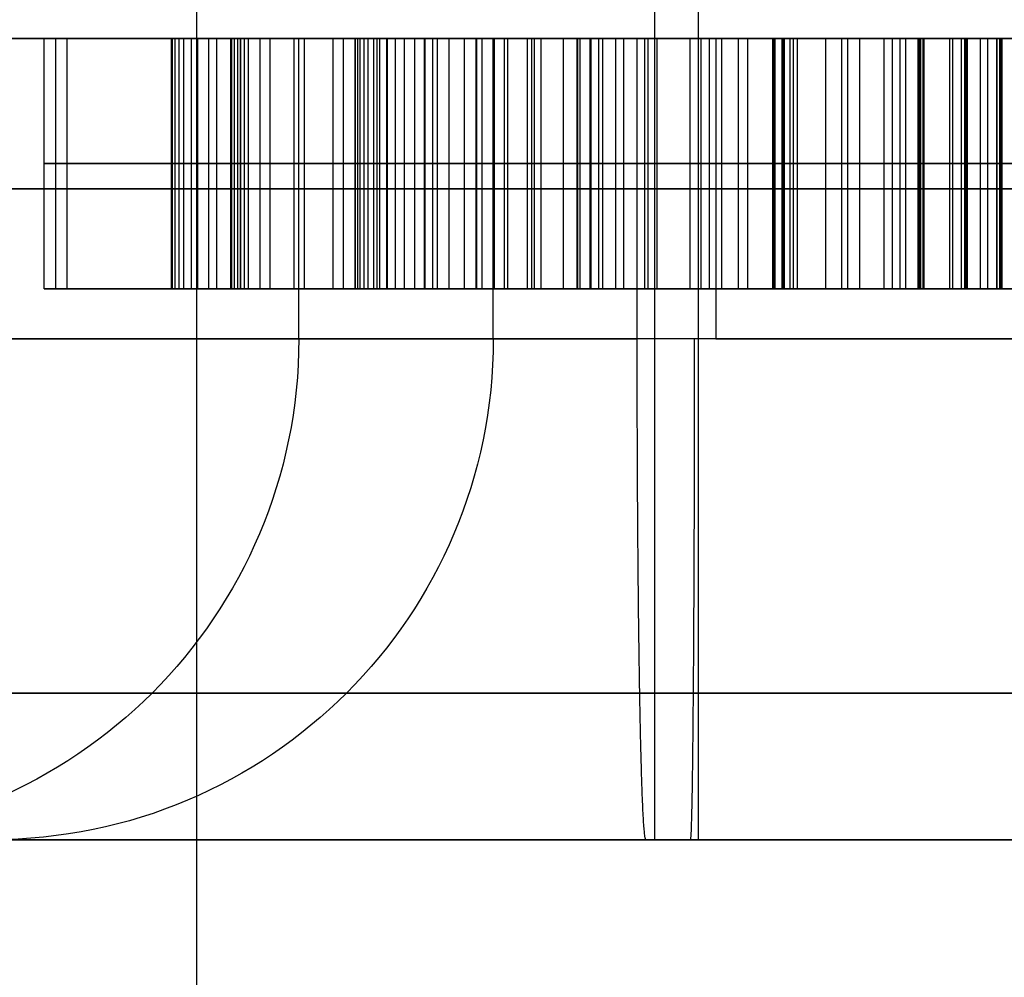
# Model space of a CAD drawing. Header units: millimetres. Extents: x 0 to 284, y -110 to 65.
# Tile 118 of 227: x 256.443 to 257.426, y -92.837 to -91.881. Entities that reach past the tile are written whole.
import ezdxf

# ---------------------------------------------------------------- set-up
doc = ezdxf.new("R2010")
doc.units = ezdxf.units.MM
doc.layers.add('Layer 01', color=7, linetype='Continuous', true_color=0x000000)

msp = doc.modelspace()

# ---------------------------------------------------------------- linework, layer by layer
at = {"layer": 'Layer 01'}
for p, q in [((256.62006, -106.2, 19.71547), (256.62006, -89.7, 19.71547)), ((257.07718, -92.7, 19.865), (257.07718, -89.8, 19.865)), ((257.12081, -92.7, 17.36538), (257.12081, -89.8, 17.36538)), ((256.47926, -91.9, 10.80228), (256.47926, -92.15, 10.80228)), ((256.65733, -91.9, 11.10543), (256.65733, -92.15, 11.10543)), ((256.66736, -91.9, 10.53052), (256.66736, -92.15, 10.53052)), ((256.722, -92.2, 24.16945), (256.722, -91.9, 24.16945)), ((256.91607, -92.2, 13.05115), (256.91607, -91.9, 13.05115)), ((256.92722, -92.15, 11.4602), (256.92722, -91.9, 11.4602)), ((256.9572, -92.15, 10.16052), (256.9572, -91.9, 10.16052)), ((257.00035, -92.15, 10.91139), (257.00035, -91.9, 10.91139)), ((257.00297, -92.15, 10.76141), (257.00297, -91.9, 10.76141)), ((257.02149, -92.15, 11.31182), (257.02149, -91.9, 11.31182)), ((257.04623, -92.15, 10.3121), (257.04623, -91.9, 10.3121)), ((257.05973, -92.2, 20.86484), (257.05973, -91.9, 20.86484)), ((257.19629, -91.9, 13.04103), (257.19629, -92.15, 13.04103)), ((257.20524, -91.9, 26.2487), (257.20524, -92.15, 26.2487)), ((257.34119, -91.9, 10.84233), (257.34119, -92.15, 10.84233)), ((257.38783, -91.9, 11.39323), (257.38783, -92.15, 11.39323)), ((257.40977, -92.15, 26.17725), (257.40977, -91.9, 26.17725)), ((257.42249, -91.9, 10.24366), (257.42249, -92.15, 10.24366)), ((256.4906, -92.025, 10.15238), (256.46792, -92.025, 11.45218)), ((256.46792, -92.025, 11.45218), (257.38653, -92.025, 11.46821)), ((257.42379, -92.025, 10.16867), (256.4906, -92.025, 10.15238)), ((256.65384, -92.025, 11.3054), (256.66082, -92.025, 10.90546)), ((257.38914, -92.025, 11.31824), (256.65384, -92.025, 11.3054)), ((256.66082, -92.025, 10.90546), (257.33988, -92.025, 10.91732)), ((256.66344, -92.025, 10.75549), (256.67129, -92.025, 10.30555)), ((257.3425, -92.025, 10.76734), (256.66344, -92.025, 10.75549)), ((256.67129, -92.025, 10.30555), (257.42118, -92.025, 10.31864)), ((257.87988, -92.025, 13.12798), (257.19498, -92.025, 13.11602)), ((257.19498, -92.025, 13.11602), (257.1976, -92.025, 12.96605)), ((257.1976, -92.025, 12.96605), (258.69737, -92.025, 12.99223)), ((257.20393, -92.025, 26.32368), (257.77702, -92.025, 26.33369)), ((257.20655, -92.025, 26.17371), (257.20393, -92.025, 26.32368)), ((257.613, -92.025, 26.1808), (257.20655, -92.025, 26.17371)), ((257.33988, -92.025, 10.91732), (257.3425, -92.025, 10.76734)), ((257.38653, -92.025, 11.46821), (257.38914, -92.025, 11.31824)), ((257.42118, -92.025, 10.31864), (257.42379, -92.025, 10.16867)), ((256.47926, -92.15, 10.80215), (257.34163, -92.15, 10.8172)), ((256.7779, -92.15, 26.27482), (256.59463, -92.15, 26.27162)), ((256.93713, -92.15, 11.31035), (256.93451, -92.15, 11.46032)), ((256.94673, -92.15, 10.76043), (256.94411, -92.15, 10.91041)), ((256.9572, -92.15, 10.16052), (256.95458, -92.15, 10.3105)), ((257.18017, -92.15, 26.95578), (257.18278, -92.15, 26.80592)), ((257.20109, -92.15, 25.75734), (257.20371, -92.15, 25.6071)), ((257.77774, -92.15, 26.29227), (257.20465, -92.15, 26.28227)), ((257.06834, -92.7, 20.36492), (257.07707, -92.7, 19.86499)), ((257.1207, -92.7, 17.36537), (257.12942, -92.7, 16.86545))]:
    msp.add_line(p, q, dxfattribs=at)
at = {"layer": 'Layer 01', "extrusion": (-9.9898e-17, 1, -6.39099e-16)}
msp.add_arc((-250.5, 18.5, -91.9), 11.15, 89, 269, dxfattribs=at)
at = {"layer": 'Layer 01', "extrusion": (5.59055e-17, -1, 3.15942e-15)}
msp.add_arc((257.09899, 18.61519, 91.9), 2.25, 91, 271, dxfattribs=at)
at = {"layer": 'Layer 01', "extrusion": (1.1102e-16, -1, 1.93786e-18)}
for centre in [(254.97227, 24.13891, 91.9), (255.16634, 13.0206, 91.9)]:
    msp.add_arc(centre, 1.75, 271, 91, dxfattribs=at)
at = {"layer": 'Layer 01', "extrusion": (1.66134e-16, -1, -3.15555e-15)}
msp.add_arc((257.09899, 18.61519, 91.9), 2.25, 271, 91, dxfattribs=at)
at = {"layer": 'Layer 01', "extrusion": (0, 1, 0)}
for centre, radius, start, end in [((-257.09899, 18.61519, -92.05), 2.25, 269, 89), ((-254.97227, 24.13891, -92.05), 1.75, 89, 269), ((-255.16634, 13.0206, -92.05), 1.75, 89, 269), ((-257.09899, 18.61519, -92.05), 2.25, 89, 269)]:
    msp.add_arc(centre, radius, start, end, dxfattribs=at)
at = {"layer": 'Layer 01', "extrusion": (-7.27264e-43, 1, 7.02311e-43)}
msp.add_arc((-257.09899, 18.61519, -92.2), 2.25, 359, 89, dxfattribs=at)
at = {"layer": 'Layer 01', "extrusion": (-1.0292e-43, 1, -1.06577e-43)}
msp.add_arc((-257.09899, 18.61519, -92.2), 2.25, 269, 359, dxfattribs=at)
at = {"layer": 'Layer 01', "extrusion": (7.72537e-15, 1, -2.66158e-16)}
for centre in [(-254.97227, 24.13891, -92.2), (-255.16634, 13.0206, -92.2)]:
    msp.add_arc(centre, 1.75, 89, 179, dxfattribs=at)
at = {"layer": 'Layer 01', "extrusion": (-8.11925e-15, -1, -1.41722e-16)}
for centre in [(254.97227, 24.13891, 92.2), (255.16634, 13.0206, 92.2)]:
    msp.add_arc(centre, 1.75, 271, 1, dxfattribs=at)
at = {"layer": 'Layer 01', "extrusion": (0.017452, -5.1209e-15, -0.999848)}
msp.add_arc((-92.2, 256.60472, -19.68535), 0.5, 90, 180, dxfattribs=at)
at = {"layer": 'Layer 01', "extrusion": (0.017452, 1.56819e-15, -0.999848)}
msp.add_arc((-92.2, 256.60472, -8.56535), 0.5, 90, 180, dxfattribs=at)
at = {"layer": 'Layer 01', "extrusion": (-1.34351e-56, -1, -1.39125e-56)}
msp.add_arc((257.09899, 18.61519, 92.2), 2.25, 1, 91, dxfattribs=at)
at = {"layer": 'Layer 01', "extrusion": (-7.73711e-57, -1, 7.47164e-57)}
msp.add_arc((257.09899, 18.61519, 92.2), 2.25, 271, 1, dxfattribs=at)
at = {"layer": 'Layer 01', "extrusion": (6.99744e-18, 1, -4.00883e-16)}
for start, end in [(359, 179), (179, 359)]:
    msp.add_arc((-257.09899, 18.61519, -92.7), 1.25, start, end, dxfattribs=at)
at = {"layer": 'Layer 01'}
for points in [[(256.46792, -92.15, 11.45218), (256.46792, -92.025, 11.45218), (256.46792, -91.9, 11.45218)], [(256.46792, -91.9, 11.45218), (256.47926, -91.9, 10.80228), (256.4906, -91.9, 10.15238)], [(257.38653, -91.9, 11.46821), (256.92722, -91.9, 11.4602), (256.46792, -91.9, 11.45218)], [(256.4906, -91.9, 10.15238), (256.4906, -92.025, 10.15238), (256.4906, -92.15, 10.15238)], [(256.4906, -91.9, 10.15238), (256.9572, -91.9, 10.16052), (257.42379, -91.9, 10.16867)], [(256.59463, -91.9, 26.26955), (256.59463, -92.025, 26.26955), (256.59463, -92.15, 26.26955)], [(256.59589, -92.15, 26.34615), (256.59589, -92.025, 26.34615), (256.59589, -91.9, 26.34615)], [(256.59852, -92.15, 26.19591), (256.59852, -92.025, 26.19591), (256.59852, -91.9, 26.19591)], [(256.60271, -92.15, 26.41841), (256.60271, -92.025, 26.41841), (256.60271, -91.9, 26.41841)], [(256.60729, -92.15, 26.126), (256.60729, -92.025, 26.126), (256.60729, -91.9, 26.126)], [(256.61479, -92.15, 26.48686), (256.61479, -92.025, 26.48686), (256.61479, -91.9, 26.48686)], [(256.62121, -92.15, 26.05983), (256.62121, -92.025, 26.05983), (256.62121, -91.9, 26.05983)], [(256.63216, -92.15, 26.55124), (256.63216, -92.025, 26.55124), (256.63216, -91.9, 26.55124)], [(256.64027, -92.15, 25.99739), (256.64027, -92.025, 25.99739), (256.64027, -91.9, 25.99739)], [(256.66082, -91.9, 10.90546), (256.65733, -91.9, 11.10543), (256.65384, -91.9, 11.3054)], [(256.65384, -91.9, 11.3054), (256.65384, -92.025, 11.3054), (256.65384, -92.15, 11.3054)], [(256.65384, -91.9, 11.3054), (257.02149, -91.9, 11.31182), (257.38914, -91.9, 11.31824)], [(256.65507, -92.15, 26.61154), (256.65507, -92.025, 26.61154), (256.65507, -91.9, 26.61154)], [(257.33988, -91.9, 10.91732), (257.00035, -91.9, 10.91139), (256.66082, -91.9, 10.90546)], [(256.66082, -91.9, 10.90546), (256.66082, -92.025, 10.90546), (256.66082, -92.15, 10.90546)], [(256.67129, -91.9, 10.30555), (256.66736, -91.9, 10.53052), (256.66344, -91.9, 10.75549)], [(256.66344, -91.9, 10.75549), (256.66344, -92.025, 10.75549), (256.66344, -92.15, 10.75549)], [(256.66344, -91.9, 10.75549), (257.00297, -91.9, 10.76141), (257.3425, -91.9, 10.76734)], [(256.66421, -92.15, 25.93869), (256.66421, -92.025, 25.93869), (256.66421, -91.9, 25.93869)], [(257.42118, -91.9, 10.31864), (257.04623, -91.9, 10.3121), (256.67129, -91.9, 10.30555)], [(256.67129, -91.9, 10.30555), (256.67129, -92.025, 10.30555), (256.67129, -92.15, 10.30555)], [(256.68352, -92.15, 26.66778), (256.68352, -92.025, 26.66778), (256.68352, -91.9, 26.66778)], [(256.6933, -92.15, 25.88372), (256.6933, -92.025, 25.88372), (256.6933, -91.9, 25.88372)], [(256.71725, -92.15, 26.71994), (256.71725, -92.025, 26.71994), (256.71725, -91.9, 26.71994)], [(256.72753, -92.15, 25.83248), (256.72753, -92.025, 25.83248), (256.72753, -91.9, 25.83248)], [(256.75626, -92.15, 26.76802), (256.75626, -92.025, 26.76802), (256.75626, -91.9, 26.76802)], [(256.76665, -92.15, 25.78498), (256.76665, -92.025, 25.78498), (256.76665, -91.9, 25.78498)], [(256.77789, -91.9, 26.27536), (256.77789, -92.025, 26.27536), (256.77789, -92.15, 26.27536)], [(256.77865, -92.15, 26.33606), (256.77865, -92.025, 26.33606), (256.77865, -91.9, 26.33606)], [(256.78076, -92.15, 26.21524), (256.78076, -92.025, 26.21524), (256.78076, -91.9, 26.21524)], [(256.78312, -92.15, 26.39343), (256.78312, -92.025, 26.39343), (256.78312, -91.9, 26.39343)], [(256.78722, -92.15, 26.15857), (256.78722, -92.025, 26.15857), (256.78722, -91.9, 26.15857)], [(256.79129, -92.15, 26.44723), (256.79129, -92.025, 26.44723), (256.79129, -91.9, 26.44723)], [(256.797, -92.15, 26.10535), (256.797, -92.025, 26.10535), (256.797, -91.9, 26.10535)], [(256.80005, -92.15, 26.81124), (256.80005, -92.025, 26.81124), (256.80005, -91.9, 26.81124)], [(256.80292, -92.15, 26.4977), (256.80292, -92.025, 26.4977), (256.80292, -91.9, 26.4977)], [(256.80985, -92.15, 25.74224), (256.80985, -92.025, 25.74224), (256.80985, -91.9, 25.74224)], [(256.81037, -92.15, 26.05558), (256.81037, -92.025, 26.05558), (256.81037, -91.9, 26.05558)], [(256.81851, -92.15, 26.5446), (256.81851, -92.025, 26.5446), (256.81851, -91.9, 26.5446)], [(256.82759, -92.15, 26.00926), (256.82759, -92.025, 26.00926), (256.82759, -91.9, 26.00926)], [(256.8378, -92.15, 26.58791), (256.8378, -92.025, 26.58791), (256.8378, -91.9, 26.58791)], [(256.84758, -92.15, 26.84879), (256.84758, -92.025, 26.84879), (256.84758, -91.9, 26.84879)], [(256.84813, -92.15, 25.96638), (256.84813, -92.025, 25.96638), (256.84813, -91.9, 25.96638)], [(256.85582, -92.15, 25.70527), (256.85582, -92.025, 25.70527), (256.85582, -91.9, 25.70527)], [(256.86055, -92.15, 26.62789), (256.86055, -92.025, 26.62789), (256.86055, -91.9, 26.62789)], [(256.872, -92.15, 25.92695), (256.872, -92.025, 25.92695), (256.872, -91.9, 25.92695)], [(256.88726, -92.15, 26.66456), (256.88726, -92.025, 26.66456), (256.88726, -91.9, 26.66456)], [(256.89911, -92.15, 26.88095), (256.89911, -92.025, 26.88095), (256.89911, -91.9, 26.88095)], [(256.89972, -92.15, 25.89096), (256.89972, -92.025, 25.89096), (256.89972, -91.9, 25.89096)], [(256.90506, -92.15, 25.67436), (256.90506, -92.025, 25.67436), (256.90506, -91.9, 25.67436)], [(256.91716, -92.15, 26.69712), (256.91716, -92.025, 26.69712), (256.91716, -91.9, 26.69712)], [(256.93049, -92.15, 25.85895), (256.93049, -92.025, 25.85895), (256.93049, -91.9, 25.85895)], [(256.95026, -92.15, 26.72557), (256.95026, -92.025, 26.72557), (256.95026, -91.9, 26.72557)], [(256.95464, -92.15, 26.90744), (256.95464, -92.025, 26.90744), (256.95464, -91.9, 26.90744)], [(256.95733, -92.15, 25.64896), (256.95733, -92.025, 25.64896), (256.95733, -91.9, 25.64896)], [(256.96379, -92.15, 25.83114), (256.96379, -92.025, 25.83114), (256.96379, -91.9, 25.83114)], [(256.9863, -92.15, 26.7499), (256.9863, -92.025, 26.7499), (256.9863, -91.9, 26.7499)], [(256.99988, -92.15, 25.8078), (256.99988, -92.025, 25.8078), (256.99988, -91.9, 25.8078)], [(257.01263, -92.15, 25.62961), (257.01263, -92.025, 25.62961), (257.01263, -91.9, 25.62961)], [(257.01392, -92.15, 26.92827), (257.01392, -92.025, 26.92827), (257.01392, -91.9, 26.92827)], [(257.02529, -92.15, 26.76959), (257.02529, -92.025, 26.76959), (257.02529, -91.9, 26.76959)], [(257.0385, -92.15, 25.78894), (257.0385, -92.025, 25.78894), (257.0385, -91.9, 25.78894)], [(257.05973, -92.2, 20.86484), (257.05973, -92.05, 20.86484), (257.05973, -91.9, 20.86484)], [(257.06747, -92.15, 26.78544), (257.06747, -92.025, 26.78544), (257.06747, -91.9, 26.78544)], [(257.07068, -92.15, 25.6163), (257.07068, -92.025, 25.6163), (257.07068, -91.9, 25.6163)], [(257.07721, -92.15, 26.94344), (257.07721, -92.025, 26.94344), (257.07721, -91.9, 26.94344)], [(257.07965, -92.15, 25.7743), (257.07965, -92.025, 25.7743), (257.07965, -91.9, 25.7743)], [(257.11258, -92.15, 26.7969), (257.11258, -92.025, 26.7969), (257.11258, -91.9, 26.7969)], [(257.12358, -92.15, 25.76412), (257.12358, -92.025, 25.76412), (257.12358, -91.9, 25.76412)], [(257.13203, -92.15, 25.60852), (257.13203, -92.025, 25.60852), (257.13203, -91.9, 25.60852)], [(257.13826, -91.9, 16.36553), (257.13826, -92.05, 16.36553), (257.13826, -92.2, 16.36553)], [(257.14424, -92.15, 26.95321), (257.14424, -92.025, 26.95321), (257.14424, -91.9, 26.95321)], [(257.1609, -92.15, 26.80426), (257.1609, -92.025, 26.80426), (257.1609, -91.9, 26.80426)], [(257.1703, -92.15, 25.75843), (257.1703, -92.025, 25.75843), (257.1703, -91.9, 25.75843)], [(257.19498, -91.9, 13.11602), (257.53743, -91.9, 13.122), (257.87988, -91.9, 13.12798)], [(257.19498, -92.15, 13.11602), (257.19498, -92.025, 13.11602), (257.19498, -91.9, 13.11602)], [(257.1976, -91.9, 12.96605), (257.19629, -91.9, 13.04103), (257.19498, -91.9, 13.11602)], [(257.19639, -92.15, 25.60678), (257.19639, -92.025, 25.60678), (257.19639, -91.9, 25.60678)], [(257.1976, -92.15, 12.96605), (257.1976, -92.025, 12.96605), (257.1976, -91.9, 12.96605)], [(258.69737, -91.9, 12.99223), (257.94749, -91.9, 12.97914), (257.1976, -91.9, 12.96605)], [(257.77702, -91.9, 26.33369), (257.49048, -91.9, 26.32869), (257.20393, -91.9, 26.32368)], [(257.20393, -91.9, 26.32368), (257.20393, -92.025, 26.32368), (257.20393, -92.15, 26.32368)], [(257.20393, -91.9, 26.32368), (257.20524, -91.9, 26.2487), (257.20655, -91.9, 26.17371)], [(257.20655, -91.9, 26.17371), (257.20655, -92.025, 26.17371), (257.20655, -92.15, 26.17371)], [(257.20655, -91.9, 26.17371), (257.40977, -91.9, 26.17725), (257.613, -91.9, 26.1808)], [(257.21216, -91.9, 26.80723), (257.21216, -92.025, 26.80723), (257.21216, -92.15, 26.80723)], [(257.21527, -91.9, 26.95731), (257.21527, -92.025, 26.95731), (257.21527, -92.15, 26.95731)], [(257.21955, -91.9, 25.7572), (257.21955, -92.025, 25.7572), (257.21955, -92.15, 25.7572)], [(257.24785, -92.15, 26.80682), (257.24785, -92.025, 26.80682), (257.24785, -91.9, 26.80682)], [(257.26403, -92.15, 25.61108), (257.26403, -92.025, 25.61108), (257.26403, -91.9, 25.61108)], [(257.26404, -92.15, 25.7598), (257.26404, -92.025, 25.7598), (257.26404, -91.9, 25.7598)], [(257.26998, -92.15, 26.95644), (257.26998, -92.025, 26.95644), (257.26998, -91.9, 26.95644)], [(257.28202, -92.15, 26.80377), (257.28202, -92.025, 26.80377), (257.28202, -91.9, 26.80377)], [(257.30614, -92.15, 25.76549), (257.30614, -92.025, 25.76549), (257.30614, -91.9, 25.76549)], [(257.31441, -92.15, 26.7986), (257.31441, -92.025, 26.7986), (257.31441, -91.9, 26.7986)], [(257.32215, -92.15, 26.95214), (257.32215, -92.025, 26.95214), (257.32215, -91.9, 26.95214)], [(257.32793, -92.15, 25.62131), (257.32793, -92.025, 25.62131), (257.32793, -91.9, 25.62131)], [(257.3425, -91.9, 10.76734), (257.34119, -91.9, 10.84233), (257.33988, -91.9, 10.91732)], [(257.33988, -91.9, 10.91732), (257.33988, -92.025, 10.91732), (257.33988, -92.15, 10.91732)], [(257.3425, -91.9, 10.76734), (257.3425, -92.025, 10.76734), (257.3425, -92.15, 10.76734)], [(257.34527, -92.15, 26.79107), (257.34527, -92.025, 26.79107), (257.34527, -91.9, 26.79107)], [(257.34608, -92.15, 25.77478), (257.34608, -92.025, 25.77478), (257.34608, -91.9, 25.77478)], [(257.37178, -92.15, 26.9439), (257.37178, -92.025, 26.9439), (257.37178, -91.9, 26.9439)], [(257.37462, -92.15, 26.78116), (257.37462, -92.025, 26.78116), (257.37462, -91.9, 26.78116)], [(257.38337, -92.15, 25.78715), (257.38337, -92.025, 25.78715), (257.38337, -91.9, 25.78715)], [(257.38914, -91.9, 11.31824), (257.38783, -91.9, 11.39323), (257.38653, -91.9, 11.46821)], [(257.38653, -91.9, 11.46821), (257.38653, -92.025, 11.46821), (257.38653, -92.15, 11.46821)], [(257.38806, -92.15, 25.63799), (257.38806, -92.025, 25.63799), (257.38806, -91.9, 25.63799)], [(257.38914, -91.9, 11.31824), (257.38914, -92.025, 11.31824), (257.38914, -92.15, 11.31824)], [(257.40244, -92.15, 26.76914), (257.40244, -92.025, 26.76914), (257.40244, -91.9, 26.76914)], [(257.41852, -92.15, 25.80313), (257.41852, -92.025, 25.80313), (257.41852, -91.9, 25.80313)], [(257.41886, -92.15, 26.93222), (257.41886, -92.025, 26.93222), (257.41886, -91.9, 26.93222)], [(257.42379, -91.9, 10.16867), (257.42249, -91.9, 10.24366), (257.42118, -91.9, 10.31864)], [(257.42118, -91.9, 10.31864), (257.42118, -92.025, 10.31864), (257.42118, -92.15, 10.31864)], [(257.42379, -91.9, 10.16867), (257.42379, -92.025, 10.16867), (257.42379, -92.15, 10.16867)], [(256.46792, -92.15, 11.45218), (256.92722, -92.15, 11.4602), (257.38653, -92.15, 11.46821)], [(256.4906, -92.15, 10.15238), (256.47926, -92.15, 10.80228), (256.46792, -92.15, 11.45218)], [(257.42379, -92.15, 10.16867), (256.9572, -92.15, 10.16052), (256.4906, -92.15, 10.15238)], [(256.65384, -92.15, 11.3054), (256.65733, -92.15, 11.10543), (256.66082, -92.15, 10.90546)], [(257.38914, -92.15, 11.31824), (257.02149, -92.15, 11.31182), (256.65384, -92.15, 11.3054)], [(256.66082, -92.15, 10.90546), (257.00035, -92.15, 10.91139), (257.33988, -92.15, 10.91732)], [(256.66344, -92.15, 10.75549), (256.66736, -92.15, 10.53052), (256.67129, -92.15, 10.30555)], [(257.3425, -92.15, 10.76734), (257.00297, -92.15, 10.76141), (256.66344, -92.15, 10.75549)], [(256.67129, -92.15, 10.30555), (257.04623, -92.15, 10.3121), (257.42118, -92.15, 10.31864)], [(257.1976, -92.15, 12.96605), (257.19629, -92.15, 13.04103), (257.19498, -92.15, 13.11602)], [(257.19498, -92.15, 13.11602), (257.53743, -92.15, 13.122), (257.87988, -92.15, 13.12798)], [(258.69737, -92.15, 12.99223), (257.94749, -92.15, 12.97914), (257.1976, -92.15, 12.96605)], [(257.77702, -92.15, 26.33369), (257.49048, -92.15, 26.32869), (257.20393, -92.15, 26.32368)], [(257.20393, -92.15, 26.32368), (257.20524, -92.15, 26.2487), (257.20655, -92.15, 26.17371)], [(257.20655, -92.15, 26.17371), (257.40977, -92.15, 26.17725), (257.613, -92.15, 26.1808)], [(257.33988, -92.15, 10.91732), (257.34119, -92.15, 10.84233), (257.3425, -92.15, 10.76734)], [(257.38653, -92.15, 11.46821), (257.38783, -92.15, 11.39323), (257.38914, -92.15, 11.31824)], [(257.42118, -92.15, 10.31864), (257.42249, -92.15, 10.24366), (257.42379, -92.15, 10.16867)]]:
    msp.add_open_spline(points, degree=2, dxfattribs=at)
for points, knots in [([(257.21527, -91.9, 26.95731), (257.19155, -91.9, 26.95639), (257.14526, -91.9, 26.95458), (257.0779, -91.9, 26.9445), (257.01433, -91.9, 26.92958), (256.95463, -91.9, 26.90862), (256.89877, -91.9, 26.88211), (256.84698, -91.9, 26.84974), (256.79907, -91.9, 26.81187), (256.75533, -91.9, 26.76869), (256.71631, -91.9, 26.72054), (256.68242, -91.9, 26.66806), (256.65383, -91.9, 26.61155), (256.63089, -91.9, 26.55089), (256.6136, -91.9, 26.48615), (256.60169, -91.9, 26.41752), (256.59462, -91.9, 26.34486), (256.59462, -91.9, 26.2951), (256.59463, -91.9, 26.26955)], [-1, -1, -1, -1, -0.932115, -0.867489, -0.805397, -0.745447, -0.68674, -0.628789, -0.570995, -0.512298, -0.453221, -0.393957, -0.333829, -0.27228, -0.208663, -0.142344, -0.07309, 0, 0, 0, 0]), ([(256.59463, -91.9, 26.26955), (256.59555, -91.9, 26.24498), (256.59737, -91.9, 26.19693), (256.60624, -91.9, 26.12678), (256.62003, -91.9, 26.06033), (256.63916, -91.9, 25.99767), (256.66308, -91.9, 25.93861), (256.69228, -91.9, 25.88333), (256.72671, -91.9, 25.83191), (256.7657, -91.9, 25.78445), (256.80876, -91.9, 25.74192), (256.85487, -91.9, 25.70444), (256.90458, -91.9, 25.6735), (256.95702, -91.9, 25.64783), (257.01264, -91.9, 25.62843), (257.07126, -91.9, 25.61528), (257.1328, -91.9, 25.60713), (257.17491, -91.9, 25.6069), (257.19639, -91.9, 25.60678)], [-1, -1, -1, -1, -0.926713, -0.856691, -0.789488, -0.724611, -0.661602, -0.599795, -0.538559, -0.477406, -0.417011, -0.358392, -0.300607, -0.242851, -0.184632, -0.12544, -0.063988, 0, 0, 0, 0]), ([(256.77789, -91.9, 26.27536), (256.77787, -91.9, 26.2956), (256.77783, -91.9, 26.33503), (256.78233, -91.9, 26.39248), (256.79052, -91.9, 26.44648), (256.80189, -91.9, 26.49716), (256.81752, -91.9, 26.54427), (256.83694, -91.9, 26.58781), (256.85968, -91.9, 26.6282), (256.88637, -91.9, 26.66479), (256.9164, -91.9, 26.69764), (256.94973, -91.9, 26.72617), (256.98586, -91.9, 26.75079), (257.02542, -91.9, 26.77045), (257.06767, -91.9, 26.78645), (257.1132, -91.9, 26.79774), (257.16164, -91.9, 26.80531), (257.19504, -91.9, 26.80658), (257.21216, -91.9, 26.80723)], [-1, -1, -1, -1, -0.922124, -0.848293, -0.778486, -0.712044, -0.648648, -0.587818, -0.528804, -0.470607, -0.413894, -0.357902, -0.302119, -0.246087, -0.188287, -0.128566, -0.065868, 0, 0, 0, 0]), ([(257.21955, -91.9, 25.7572), (257.20312, -91.9, 25.75728), (257.17098, -91.9, 25.75742), (257.12409, -91.9, 25.76325), (257.07985, -91.9, 25.77331), (257.03841, -91.9, 25.78813), (256.99946, -91.9, 25.80705), (256.96314, -91.9, 25.83049), (256.92971, -91.9, 25.85861), (256.89889, -91.9, 25.89069), (256.87113, -91.9, 25.92663), (256.84725, -91.9, 25.96646), (256.82669, -91.9, 26.00955), (256.80937, -91.9, 26.056), (256.79612, -91.9, 26.10604), (256.78651, -91.9, 26.15945), (256.77987, -91.9, 26.21623), (256.77856, -91.9, 26.2553), (256.77789, -91.9, 26.27536)], [-1, -1, -1, -1, -0.936038, -0.874928, -0.816376, -0.759667, -0.703868, -0.64807, -0.591738, -0.534079, -0.47511, -0.415262, -0.353532, -0.28937, -0.222453, -0.152192, -0.078141, 0, 0, 0, 0]), ([(257.19639, -91.9, 25.60678), (257.21897, -91.9, 25.60777), (257.26312, -91.9, 25.60972), (257.32744, -91.9, 25.61999), (257.38781, -91.9, 25.63673), (257.44444, -91.9, 25.6593), (257.49691, -91.9, 25.6884), (257.54571, -91.9, 25.72336), (257.59066, -91.9, 25.7646), (257.61668, -91.9, 25.79627), (257.62985, -91.9, 25.81229)], [-1, -1, -1, -1, -0.863699, -0.733578, -0.608087, -0.486421, -0.366714, -0.247018, -0.124988, 0, 0, 0, 0]), ([(257.21216, -91.9, 26.80723), (257.22406, -91.9, 26.8073), (257.24741, -91.9, 26.80743), (257.28157, -91.9, 26.80415), (257.31416, -91.9, 26.79912), (257.34515, -91.9, 26.79159), (257.37453, -91.9, 26.78158), (257.40258, -91.9, 26.76975), (257.42861, -91.9, 26.75482), (257.4533, -91.9, 26.73823), (257.47571, -91.9, 26.71895), (257.49623, -91.9, 26.69788), (257.51478, -91.9, 26.67495), (257.53087, -91.9, 26.64974), (257.54477, -91.9, 26.62263), (257.55691, -91.9, 26.59374), (257.56657, -91.9, 26.56274), (257.57119, -91.9, 26.54119), (257.57356, -91.9, 26.53017)], [-1, -1, -1, -1, -0.928756, -0.860273, -0.79481, -0.731391, -0.669571, -0.609085, -0.549442, -0.490164, -0.431239, -0.372768, -0.31423, -0.254942, -0.194035, -0.131969, -0.067491, 0, 0, 0, 0]), ([(257.75687, -91.9, 26.53337), (257.75392, -91.9, 26.54996), (257.74815, -91.9, 26.58248), (257.73462, -91.9, 26.62926), (257.71794, -91.9, 26.67323), (257.69808, -91.9, 26.71447), (257.67425, -91.9, 26.75265), (257.64691, -91.9, 26.78794), (257.61642, -91.9, 26.82064), (257.58236, -91.9, 26.85001), (257.54547, -91.9, 26.87633), (257.50554, -91.9, 26.89866), (257.46344, -91.9, 26.918), (257.41856, -91.9, 26.93296), (257.37132, -91.9, 26.94463), (257.32157, -91.9, 26.95295), (257.26921, -91.9, 26.95717), (257.23351, -91.9, 26.95726), (257.21527, -91.9, 26.95731)], [-1, -1, -1, -1, -0.933522, -0.869687, -0.80812, -0.748024, -0.689317, -0.630789, -0.57208, -0.513117, -0.453559, -0.393498, -0.332801, -0.270911, -0.207076, -0.140874, -0.072, 0, 0, 0, 0]), ([(257.61328, -91.9, 26.16466), (257.61316, -91.9, 26.14971), (257.61293, -91.9, 26.1206), (257.60875, -91.9, 26.07796), (257.60087, -91.9, 26.03762), (257.58955, -91.9, 25.99958), (257.57501, -91.9, 25.96372), (257.55684, -91.9, 25.93027), (257.53496, -91.9, 25.89917), (257.51001, -91.9, 25.87042), (257.4822, -91.9, 25.84437), (257.45151, -91.9, 25.82188), (257.41866, -91.9, 25.80243), (257.38342, -91.9, 25.78639), (257.34568, -91.9, 25.77407), (257.30578, -91.9, 25.76473), (257.26339, -91.9, 25.7591), (257.2344, -91.9, 25.75785), (257.21955, -91.9, 25.7572)], [-1, -1, -1, -1, -0.929945, -0.863567, -0.799472, -0.737565, -0.67777, -0.618359, -0.559506, -0.499855, -0.440205, -0.381259, -0.321847, -0.261518, -0.200121, -0.136027, -0.069648, 0, 0, 0, 0]), ([(256.59463, -92.025, 26.26955), (256.59462, -92.025, 26.2951), (256.59462, -92.025, 26.34486), (256.60169, -92.025, 26.41752), (256.6136, -92.025, 26.48615), (256.63089, -92.025, 26.55089), (256.65383, -92.025, 26.61155), (256.68242, -92.025, 26.66806), (256.71631, -92.025, 26.72054), (256.75533, -92.025, 26.76869), (256.79907, -92.025, 26.81187), (256.84698, -92.025, 26.84974), (256.89877, -92.025, 26.88211), (256.95463, -92.025, 26.90862), (257.01433, -92.025, 26.92958), (257.0779, -92.025, 26.9445), (257.14526, -92.025, 26.95458), (257.19155, -92.025, 26.95639), (257.21527, -92.025, 26.95731)], [0, 0, 0, 0, 0.07309, 0.142344, 0.208663, 0.27228, 0.333829, 0.393957, 0.453221, 0.512298, 0.570995, 0.628789, 0.68674, 0.745447, 0.805397, 0.867489, 0.932115, 1, 1, 1, 1]), ([(257.19639, -92.025, 25.60678), (257.17491, -92.025, 25.6069), (257.1328, -92.025, 25.60713), (257.07126, -92.025, 25.61528), (257.01264, -92.025, 25.62843), (256.95702, -92.025, 25.64783), (256.90458, -92.025, 25.6735), (256.85487, -92.025, 25.70444), (256.80876, -92.025, 25.74192), (256.7657, -92.025, 25.78445), (256.72671, -92.025, 25.83191), (256.69228, -92.025, 25.88333), (256.66308, -92.025, 25.93861), (256.63916, -92.025, 25.99767), (256.62003, -92.025, 26.06033), (256.60624, -92.025, 26.12678), (256.59737, -92.025, 26.19693), (256.59555, -92.025, 26.24498), (256.59463, -92.025, 26.26955)], [0, 0, 0, 0, 0.063988, 0.12544, 0.184632, 0.242851, 0.300607, 0.358392, 0.417011, 0.477406, 0.538559, 0.599795, 0.661602, 0.724611, 0.789488, 0.856691, 0.926713, 1, 1, 1, 1]), ([(257.21216, -92.025, 26.80723), (257.19504, -92.025, 26.80658), (257.16164, -92.025, 26.80531), (257.1132, -92.025, 26.79774), (257.06767, -92.025, 26.78645), (257.02542, -92.025, 26.77045), (256.98586, -92.025, 26.75079), (256.94973, -92.025, 26.72617), (256.9164, -92.025, 26.69764), (256.88637, -92.025, 26.66479), (256.85968, -92.025, 26.6282), (256.83694, -92.025, 26.58781), (256.81752, -92.025, 26.54427), (256.80189, -92.025, 26.49716), (256.79052, -92.025, 26.44648), (256.78233, -92.025, 26.39248), (256.77783, -92.025, 26.33503), (256.77787, -92.025, 26.2956), (256.77789, -92.025, 26.27536)], [0, 0, 0, 0, 0.065868, 0.128566, 0.188287, 0.246087, 0.302119, 0.357902, 0.413894, 0.470607, 0.528804, 0.587818, 0.648648, 0.712044, 0.778486, 0.848293, 0.922124, 1, 1, 1, 1]), ([(256.77789, -92.025, 26.27536), (256.77856, -92.025, 26.2553), (256.77987, -92.025, 26.21623), (256.78651, -92.025, 26.15945), (256.79612, -92.025, 26.10604), (256.80937, -92.025, 26.056), (256.82669, -92.025, 26.00955), (256.84725, -92.025, 25.96646), (256.87113, -92.025, 25.92663), (256.89889, -92.025, 25.89069), (256.92971, -92.025, 25.85861), (256.96314, -92.025, 25.83049), (256.99946, -92.025, 25.80705), (257.03841, -92.025, 25.78813), (257.07985, -92.025, 25.77331), (257.12409, -92.025, 25.76325), (257.17098, -92.025, 25.75742), (257.20312, -92.025, 25.75728), (257.21955, -92.025, 25.7572)], [0, 0, 0, 0, 0.078141, 0.152192, 0.222453, 0.28937, 0.353532, 0.415262, 0.47511, 0.534079, 0.591738, 0.64807, 0.703868, 0.759667, 0.816376, 0.874928, 0.936038, 1, 1, 1, 1]), ([(257.62985, -92.025, 25.81229), (257.61668, -92.025, 25.79627), (257.59066, -92.025, 25.7646), (257.54571, -92.025, 25.72336), (257.49691, -92.025, 25.6884), (257.44444, -92.025, 25.6593), (257.38781, -92.025, 25.63673), (257.32744, -92.025, 25.61999), (257.26312, -92.025, 25.60972), (257.21897, -92.025, 25.60777), (257.19639, -92.025, 25.60678)], [0, 0, 0, 0, 0.124988, 0.247018, 0.366714, 0.486421, 0.608087, 0.733578, 0.863699, 1, 1, 1, 1]), ([(257.57356, -92.025, 26.53017), (257.57119, -92.025, 26.54119), (257.56657, -92.025, 26.56274), (257.55691, -92.025, 26.59374), (257.54477, -92.025, 26.62263), (257.53087, -92.025, 26.64974), (257.51478, -92.025, 26.67495), (257.49623, -92.025, 26.69788), (257.47571, -92.025, 26.71895), (257.4533, -92.025, 26.73823), (257.42861, -92.025, 26.75482), (257.40258, -92.025, 26.76975), (257.37453, -92.025, 26.78158), (257.34515, -92.025, 26.79159), (257.31416, -92.025, 26.79912), (257.28157, -92.025, 26.80415), (257.24741, -92.025, 26.80743), (257.22406, -92.025, 26.8073), (257.21216, -92.025, 26.80723)], [0, 0, 0, 0, 0.067491, 0.131969, 0.194035, 0.254942, 0.31423, 0.372768, 0.431239, 0.490164, 0.549442, 0.609085, 0.669571, 0.731391, 0.79481, 0.860273, 0.928756, 1, 1, 1, 1]), ([(257.21527, -92.025, 26.95731), (257.23351, -92.025, 26.95726), (257.26921, -92.025, 26.95717), (257.32157, -92.025, 26.95295), (257.37132, -92.025, 26.94463), (257.41856, -92.025, 26.93296), (257.46344, -92.025, 26.918), (257.50554, -92.025, 26.89866), (257.54547, -92.025, 26.87633), (257.58236, -92.025, 26.85001), (257.61642, -92.025, 26.82064), (257.64691, -92.025, 26.78794), (257.67425, -92.025, 26.75265), (257.69808, -92.025, 26.71447), (257.71794, -92.025, 26.67323), (257.73462, -92.025, 26.62926), (257.74815, -92.025, 26.58248), (257.75392, -92.025, 26.54996), (257.75687, -92.025, 26.53337)], [0, 0, 0, 0, 0.072, 0.140874, 0.207076, 0.270911, 0.332801, 0.393498, 0.453559, 0.513117, 0.57208, 0.630789, 0.689317, 0.748024, 0.80812, 0.869687, 0.933522, 1, 1, 1, 1]), ([(257.21955, -92.025, 25.7572), (257.2344, -92.025, 25.75785), (257.26339, -92.025, 25.7591), (257.30578, -92.025, 25.76473), (257.34568, -92.025, 25.77407), (257.38342, -92.025, 25.78639), (257.41866, -92.025, 25.80243), (257.45151, -92.025, 25.82188), (257.4822, -92.025, 25.84437), (257.51001, -92.025, 25.87042), (257.53496, -92.025, 25.89917), (257.55684, -92.025, 25.93027), (257.57501, -92.025, 25.96372), (257.58955, -92.025, 25.99958), (257.60087, -92.025, 26.03762), (257.60875, -92.025, 26.07796), (257.61293, -92.025, 26.1206), (257.61316, -92.025, 26.14971), (257.61328, -92.025, 26.16466)], [0, 0, 0, 0, 0.069648, 0.136027, 0.200121, 0.261518, 0.321847, 0.381259, 0.440205, 0.499855, 0.559506, 0.618359, 0.67777, 0.737565, 0.799472, 0.863567, 0.929945, 1, 1, 1, 1]), ([(257.21527, -92.15, 26.95731), (257.19155, -92.15, 26.95639), (257.14526, -92.15, 26.95458), (257.0779, -92.15, 26.9445), (257.01433, -92.15, 26.92958), (256.95463, -92.15, 26.90862), (256.89877, -92.15, 26.88211), (256.84698, -92.15, 26.84974), (256.79907, -92.15, 26.81187), (256.75533, -92.15, 26.76869), (256.71631, -92.15, 26.72054), (256.68242, -92.15, 26.66806), (256.65383, -92.15, 26.61155), (256.63089, -92.15, 26.55089), (256.6136, -92.15, 26.48615), (256.60169, -92.15, 26.41752), (256.59462, -92.15, 26.34486), (256.59462, -92.15, 26.2951), (256.59463, -92.15, 26.26955)], [-1, -1, -1, -1, -0.932115, -0.867489, -0.805397, -0.745447, -0.68674, -0.628789, -0.570995, -0.512298, -0.453221, -0.393957, -0.333829, -0.27228, -0.208663, -0.142344, -0.07309, 0, 0, 0, 0]), ([(256.59463, -92.15, 26.26955), (256.59555, -92.15, 26.24498), (256.59737, -92.15, 26.19693), (256.60624, -92.15, 26.12678), (256.62003, -92.15, 26.06033), (256.63916, -92.15, 25.99767), (256.66308, -92.15, 25.93861), (256.69228, -92.15, 25.88333), (256.72671, -92.15, 25.83191), (256.7657, -92.15, 25.78445), (256.80876, -92.15, 25.74192), (256.85487, -92.15, 25.70444), (256.90458, -92.15, 25.6735), (256.95702, -92.15, 25.64783), (257.01264, -92.15, 25.62843), (257.07126, -92.15, 25.61528), (257.1328, -92.15, 25.60713), (257.17491, -92.15, 25.6069), (257.19639, -92.15, 25.60678)], [-1, -1, -1, -1, -0.926713, -0.856691, -0.789488, -0.724611, -0.661602, -0.599795, -0.538559, -0.477406, -0.417011, -0.358392, -0.300607, -0.242851, -0.184632, -0.12544, -0.063988, 0, 0, 0, 0]), ([(256.77789, -92.15, 26.27536), (256.77787, -92.15, 26.2956), (256.77783, -92.15, 26.33503), (256.78233, -92.15, 26.39248), (256.79052, -92.15, 26.44648), (256.80189, -92.15, 26.49716), (256.81752, -92.15, 26.54427), (256.83694, -92.15, 26.58781), (256.85968, -92.15, 26.6282), (256.88637, -92.15, 26.66479), (256.9164, -92.15, 26.69764), (256.94973, -92.15, 26.72617), (256.98586, -92.15, 26.75079), (257.02542, -92.15, 26.77045), (257.06767, -92.15, 26.78645), (257.1132, -92.15, 26.79774), (257.16164, -92.15, 26.80531), (257.19504, -92.15, 26.80658), (257.21216, -92.15, 26.80723)], [-1, -1, -1, -1, -0.922124, -0.848293, -0.778486, -0.712044, -0.648648, -0.587818, -0.528804, -0.470607, -0.413894, -0.357902, -0.302119, -0.246087, -0.188287, -0.128566, -0.065868, 0, 0, 0, 0]), ([(257.21955, -92.15, 25.7572), (257.20312, -92.15, 25.75728), (257.17098, -92.15, 25.75742), (257.12409, -92.15, 25.76325), (257.07985, -92.15, 25.77331), (257.03841, -92.15, 25.78813), (256.99946, -92.15, 25.80705), (256.96314, -92.15, 25.83049), (256.92971, -92.15, 25.85861), (256.89889, -92.15, 25.89069), (256.87113, -92.15, 25.92663), (256.84725, -92.15, 25.96646), (256.82669, -92.15, 26.00955), (256.80937, -92.15, 26.056), (256.79612, -92.15, 26.10604), (256.78651, -92.15, 26.15945), (256.77987, -92.15, 26.21623), (256.77856, -92.15, 26.2553), (256.77789, -92.15, 26.27536)], [-1, -1, -1, -1, -0.936038, -0.874928, -0.816376, -0.759667, -0.703868, -0.64807, -0.591738, -0.534079, -0.47511, -0.415262, -0.353532, -0.28937, -0.222453, -0.152192, -0.078141, 0, 0, 0, 0]), ([(257.19639, -92.15, 25.60678), (257.21897, -92.15, 25.60777), (257.26312, -92.15, 25.60972), (257.32744, -92.15, 25.61999), (257.38781, -92.15, 25.63673), (257.44444, -92.15, 25.6593), (257.49691, -92.15, 25.6884), (257.54571, -92.15, 25.72336), (257.59066, -92.15, 25.7646), (257.61668, -92.15, 25.79627), (257.62985, -92.15, 25.81229)], [-1, -1, -1, -1, -0.863699, -0.733578, -0.608087, -0.486421, -0.366714, -0.247018, -0.124988, 0, 0, 0, 0]), ([(257.21216, -92.15, 26.80723), (257.22406, -92.15, 26.8073), (257.24741, -92.15, 26.80743), (257.28157, -92.15, 26.80415), (257.31416, -92.15, 26.79912), (257.34515, -92.15, 26.79159), (257.37453, -92.15, 26.78158), (257.40258, -92.15, 26.76975), (257.42861, -92.15, 26.75482), (257.4533, -92.15, 26.73823), (257.47571, -92.15, 26.71895), (257.49623, -92.15, 26.69788), (257.51478, -92.15, 26.67495), (257.53087, -92.15, 26.64974), (257.54477, -92.15, 26.62263), (257.55691, -92.15, 26.59374), (257.56657, -92.15, 26.56274), (257.57119, -92.15, 26.54119), (257.57356, -92.15, 26.53017)], [-1, -1, -1, -1, -0.928756, -0.860273, -0.79481, -0.731391, -0.669571, -0.609085, -0.549442, -0.490164, -0.431239, -0.372768, -0.31423, -0.254942, -0.194035, -0.131969, -0.067491, 0, 0, 0, 0]), ([(257.75687, -92.15, 26.53337), (257.75392, -92.15, 26.54996), (257.74815, -92.15, 26.58248), (257.73462, -92.15, 26.62926), (257.71794, -92.15, 26.67323), (257.69808, -92.15, 26.71447), (257.67425, -92.15, 26.75265), (257.64691, -92.15, 26.78794), (257.61642, -92.15, 26.82064), (257.58236, -92.15, 26.85001), (257.54547, -92.15, 26.87633), (257.50554, -92.15, 26.89866), (257.46344, -92.15, 26.918), (257.41856, -92.15, 26.93296), (257.37132, -92.15, 26.94463), (257.32157, -92.15, 26.95295), (257.26921, -92.15, 26.95717), (257.23351, -92.15, 26.95726), (257.21527, -92.15, 26.95731)], [-1, -1, -1, -1, -0.933522, -0.869687, -0.80812, -0.748024, -0.689317, -0.630789, -0.57208, -0.513117, -0.453559, -0.393498, -0.332801, -0.270911, -0.207076, -0.140874, -0.072, 0, 0, 0, 0]), ([(257.61328, -92.15, 26.16466), (257.61316, -92.15, 26.14971), (257.61293, -92.15, 26.1206), (257.60875, -92.15, 26.07796), (257.60087, -92.15, 26.03762), (257.58955, -92.15, 25.99958), (257.57501, -92.15, 25.96372), (257.55684, -92.15, 25.93027), (257.53496, -92.15, 25.89917), (257.51001, -92.15, 25.87042), (257.4822, -92.15, 25.84437), (257.45151, -92.15, 25.82188), (257.41866, -92.15, 25.80243), (257.38342, -92.15, 25.78639), (257.34568, -92.15, 25.77407), (257.30578, -92.15, 25.76473), (257.26339, -92.15, 25.7591), (257.2344, -92.15, 25.75785), (257.21955, -92.15, 25.7572)], [-1, -1, -1, -1, -0.929945, -0.863567, -0.799472, -0.737565, -0.67777, -0.618359, -0.559506, -0.499855, -0.440205, -0.381259, -0.321847, -0.261518, -0.200121, -0.136027, -0.069648, 0, 0, 0, 0]), ([(257.06845, -92.7, 20.36492), (256.8366, -92.7, 20.36094), (256.61367, -92.7, 20.31249), (256.18857, -92.7, 20.12788), (256.00103, -92.7, 19.99762), (255.67898, -92.7, 19.66434), (255.55565, -92.7, 19.47238), (255.38559, -92.7, 19.04086), (255.34514, -92.7, 18.81687), (255.34926, -92.7, 18.58464)], [0, 0, 0, 0, 0.691783, 0.691783, 1.383567, 1.383567, 2.07535, 2.07535, 2.767134, 2.767134, 2.767134, 2.767134]), ([(257.12954, -92.7, 16.86545), (256.94004, -92.7, 16.86214), (256.75507, -92.7, 16.88886), (256.39423, -92.7, 17.00231), (256.22668, -92.7, 17.08631), (256.0712, -92.7, 17.1988), (256.06695, -92.7, 17.2019), (256.06034, -92.7, 17.20675), (256.05045, -92.7, 17.21404), (256.02763, -92.7, 17.23125), (255.98289, -92.7, 17.2664), (255.8971, -92.7, 17.33957), (255.74025, -92.7, 17.49746), (255.63106, -92.7, 17.65261), (255.56564, -92.7, 17.77185), (255.5607, -92.7, 17.78099), (255.55211, -92.7, 17.79719), (255.53942, -92.7, 17.82153), (255.51123, -92.7, 17.87864), (255.46044, -92.7, 17.9941), (255.38127, -92.7, 18.22992), (255.35182, -92.7, 18.4405), (255.34926, -92.7, 18.58464)], [-2.757818, -2.757818, -2.757818, -2.757818, -2.068363, -2.068363, -1.378909, -1.378909, -1.368136, -1.368136, -1.357363, -1.335818, -1.292727, -1.206545, -1.034182, -0.689454, -0.689454, -0.667909, -0.667909, -0.646364, -0.603273, -0.517091, -0.344727, 0, 0, 0, 0]), ([(258.84873, -92.7, 18.64573), (258.84679, -92.7, 18.75689), (258.82857, -92.7, 18.9205), (258.78053, -92.7, 19.1059), (258.74982, -92.7, 19.19723), (258.73522, -92.7, 19.23608), (258.72516, -92.7, 19.26191), (258.72042, -92.7, 19.27373), (258.62199, -92.7, 19.51043), (258.48815, -92.7, 19.70637), (258.22789, -92.7, 19.95786), (258.08783, -92.7, 20.06814), (257.90704, -92.7, 20.16974), (257.8123, -92.7, 20.21378), (257.77077, -92.7, 20.23121), (257.74287, -92.7, 20.2425), (257.72767, -92.7, 20.24842), (257.50654, -92.7, 20.3316), (257.29113, -92.7, 20.36881), (257.06845, -92.7, 20.36492)], [0, 0, 0, 0, 0.345041, 0.517562, 0.603822, 0.646953, 0.646953, 0.690083, 0.690083, 1.380165, 1.380165, 1.725207, 1.897727, 1.983988, 2.027118, 2.027118, 2.070248, 2.070248, 2.760331, 2.760331, 2.760331, 2.760331]), ([(258.84873, -92.7, 18.64573), (258.85262, -92.7, 18.42305), (258.81541, -92.7, 18.20765), (258.73223, -92.7, 17.98651), (258.72631, -92.7, 17.97131), (258.71501, -92.7, 17.94341), (258.69759, -92.7, 17.90188), (258.65355, -92.7, 17.80714), (258.55195, -92.7, 17.62635), (258.44167, -92.7, 17.48629), (258.19018, -92.7, 17.22603), (257.99424, -92.7, 17.09219), (257.75754, -92.7, 16.99376), (257.74572, -92.7, 16.98902), (257.71989, -92.7, 16.97896), (257.68104, -92.7, 16.96437), (257.58971, -92.7, 16.93365), (257.40431, -92.7, 16.88561), (257.2407, -92.7, 16.86739), (257.12954, -92.7, 16.86545)], [-2.760331, -2.760331, -2.760331, -2.760331, -2.070248, -2.070248, -2.027118, -2.027118, -1.983988, -1.897727, -1.725207, -1.380165, -1.380165, -0.690083, -0.690083, -0.646953, -0.646953, -0.603822, -0.517562, -0.345041, 0, 0, 0, 0])]:
    msp.add_open_spline(points, degree=3, knots=knots, dxfattribs=at)
for points, weights in [([(257.06845, -92.7, 20.36492), (257.06334, -92.7, 20.65777), (257.05973, -92.49289, 20.86484), (257.05973, -92.2, 20.86484)], [0.499999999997, 0.402368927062, 0.402368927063, 0.5]), ([(257.11304, -92.7, 16.86524), (257.1154, -92.7, 16.57236), (257.11706, -92.49289, 16.36526), (257.11706, -92.2, 16.36526)], [0.999998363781, 0.804737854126, 0.804738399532, 1]), ([(253.36897, -92.55356, 24.11092), (253.42494, -92.55356, 20.90432), (256.63154, -92.55356, 20.96029), (256.57557, -92.55356, 24.1669)], [0.853553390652, 0.284517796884, 0.284517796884, 0.853553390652]), ([(256.57557, -92.55356, 24.1669), (256.5196, -92.55356, 27.3735), (253.31299, -92.55356, 27.31753), (253.36897, -92.55356, 24.11092)], [0.853553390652, 0.284517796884, 0.284517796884, 0.853553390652]), ([(253.56304, -92.55356, 12.99262), (253.61901, -92.55356, 9.78601), (256.82561, -92.55356, 9.84198), (256.76964, -92.55356, 13.04859)], [0.853553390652, 0.284517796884, 0.284517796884, 0.853553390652]), ([(256.76964, -92.55356, 13.04859), (256.71367, -92.55356, 16.2552), (253.50706, -92.55356, 16.19923), (253.56304, -92.55356, 12.99262)], [0.853553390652, 0.284517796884, 0.284517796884, 0.853553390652]), ([(259.20223, -92.55356, 18.6519), (259.1288, -92.55356, 22.85836), (254.92234, -92.55356, 22.78493), (254.99576, -92.55356, 18.57847)], [0.853553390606, 0.284517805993, 0.284517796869, 0.853553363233])]:
    msp.add_rational_spline(points, weights, degree=3, dxfattribs=at)
msp.add_rational_spline([(254.9959, -92.55369, 18.57848), (255.01728, -92.55369, 17.35374), (255.89492, -92.55369, 16.50204), (257.11588, -92.55369, 16.51184), (258.35722, -92.55369, 16.52181), (259.22375, -92.55369, 17.41071), (259.20209, -92.55369, 18.6519)], [0.846958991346, 0.685015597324, 0.687213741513, 0.853553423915, 0.684986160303, 0.684986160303, 0.853553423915], degree=3, knots=[0.0066074, 0.0066074, 0.0066074, 0.0066074, 0.5, 0.5, 0.5, 1, 1, 1, 1], dxfattribs=at)

doc.saveas('drawing.dxf')
